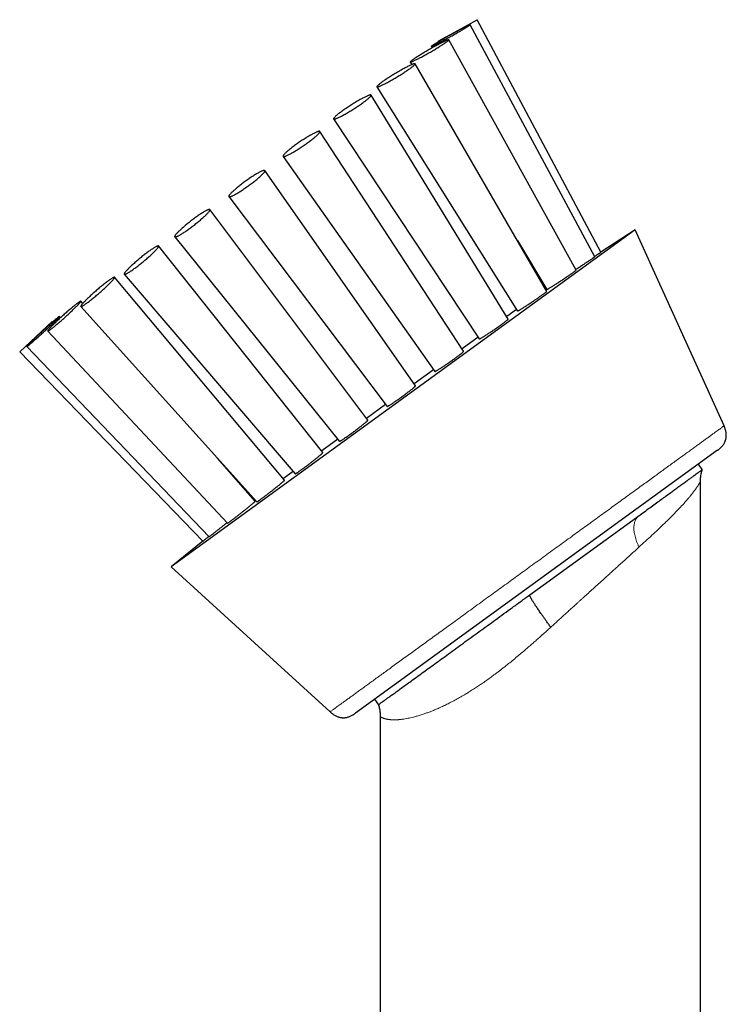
# Model space of a CAD drawing. Header units: millimetres. Extents: x 8 to 961, y 12 to 886.
# Tile 11 of 56: x 271 to 324, y 812 to 886. Entities that reach past the tile are written whole.
import ezdxf

# ---------------------------------------------------------------- set-up
doc = ezdxf.new("R2010")
doc.units = ezdxf.units.MM

msp = doc.modelspace()

# ---------------------------------------------------------------- linework, layer by layer
at = {"color": 7, "linetype": 'Continuous', "lineweight": 30}
for p, q in [((304.022, 885.052), (305.48, 885.86)), ((314.754, 868.416), (305.48, 885.86)), ((302.564, 884.244), (304.022, 885.052)), ((314.281, 868.075), (304.938, 885.475)), ((302.564, 884.244), (302.586, 884.206)), ((312.894, 867.074), (303.349, 884.345)), ((302.029, 883.847), (302.093, 883.737)), ((300.46, 882.682), (300.576, 882.487)), ((310.686, 865.483), (300.82, 882.547)), ((297.964, 880.829), (308.493, 864.007)), ((307.809, 863.409), (297.524, 880.205)), ((294.713, 878.414), (305.633, 861.911)), ((304.459, 860.994), (293.685, 877.476)), ((290.928, 875.603), (302.302, 859.471)), ((300.864, 858.404), (289.564, 874.547)), ((286.867, 872.588), (298.728, 856.852)), ((297.269, 855.814), (285.441, 871.617)), ((317.319, 870.088), (282.531, 844.813)), ((317.319, 870.088), (314.753, 868.416)), ((323.975, 855.391), (317.319, 870.088)), ((282.808, 869.573), (295.153, 854.233)), ((308.485, 869.29), (310.687, 865.615)), ((293.919, 853.4), (281.598, 868.886)), ((291.042, 851.328), (278.297, 866.539)), ((279.026, 866.765), (291.822, 851.793)), ((310.608, 865.713), (310.569, 865.685)), ((310.623, 865.723), (310.608, 865.713)), ((275.912, 864.568), (275.763, 864.738)), ((275.78, 864.354), (288.96, 849.698)), ((308.42, 864.123), (307.694, 863.596)), ((274.255, 863.512), (274.17, 863.606)), ((271.189, 860.947), (273.627, 863.22)), ((273.656, 863.188), (273.627, 863.22)), ((273.289, 862.505), (286.764, 848.091)), ((305.549, 862.038), (304.348, 861.165)), ((271.723, 861.343), (285.384, 847.08)), ((271.189, 860.947), (284.913, 846.735)), ((302.205, 859.608), (300.757, 858.556)), ((298.616, 857.001), (297.168, 855.948)), ((295.026, 854.392), (293.824, 853.519)), ((323.49, 853.559), (296.344, 833.836)), ((288.834, 849.738), (286.02, 852.968)), ((322.346, 852.11), (322.052, 852.514)), ((291.679, 851.96), (290.953, 851.433)), ((322.211, 743.511), (322.211, 851.219)), ((288.765, 849.843), (288.752, 849.833)), ((288.804, 849.872), (288.765, 849.843)), ((309.42, 842.718), (317.685, 848.723)), ((284.913, 846.736), (282.531, 844.813)), ((282.531, 844.813), (294.451, 833.941)), ((297.782, 834.881), (298.076, 834.476)), ((298.211, 833.585), (298.211, 656.445))]:
    msp.add_line(p, q, dxfattribs=at)
at = {"color": 7, "linetype": 'Continuous', "lineweight": 30, "flags": 128}
for points in [[(303.134, 884.407), (303.209, 884.448), (303.285, 884.49), (303.361, 884.533), (303.438, 884.575), (303.515, 884.618), (303.592, 884.661), (303.668, 884.704), (303.744, 884.747), (303.819, 884.79), (303.893, 884.832), (303.966, 884.874), (304.038, 884.915), (304.108, 884.956), (304.177, 884.995), (304.243, 885.034), (304.308, 885.072), (304.37, 885.108), (304.429, 885.144), (304.486, 885.178), (304.54, 885.21), (304.592, 885.241), (304.64, 885.271), (304.685, 885.298), (304.726, 885.324), (304.765, 885.348), (304.799, 885.37), (304.83, 885.391), (304.857, 885.409), (304.88, 885.425), (304.9, 885.439), (304.915, 885.451), (304.927, 885.46), (304.934, 885.467), (304.938, 885.472), (304.937, 885.475), (304.932, 885.476), (304.923, 885.474), (304.911, 885.47), (304.894, 885.464), (304.873, 885.455), (304.849, 885.445), (304.82, 885.432), (304.788, 885.417), (304.753, 885.4), (304.713, 885.38), (304.671, 885.359), (304.625, 885.336), (304.576, 885.311), (304.523, 885.284), (304.468, 885.256), (304.41, 885.225), (304.35, 885.193), (304.287, 885.16), (304.222, 885.125), (304.155, 885.089), (304.086, 885.052), (304.015, 885.014), (303.943, 884.975), (303.869, 884.935), (303.795, 884.894), (303.719, 884.852), (303.643, 884.81), (303.567, 884.767), (303.49, 884.725), (303.413, 884.682), (303.337, 884.639), (303.261, 884.596), (303.185, 884.553), (303.11, 884.51), (303.037, 884.468), (302.964, 884.427), (302.893, 884.386), (302.824, 884.346), (302.756, 884.307), (302.691, 884.268), (302.628, 884.231), (302.567, 884.195), (302.508, 884.16), (302.453, 884.127), (302.4, 884.095), (302.35, 884.065), (302.304, 884.037), (302.261, 884.01), (302.221, 883.985), (302.184, 883.962), (302.152, 883.94), (302.123, 883.921), (302.097, 883.904), (302.076, 883.889), (302.059, 883.876), (302.045, 883.866), (302.036, 883.857), (302.03, 883.851), (302.029, 883.847), (302.032, 883.845), (302.038, 883.846), (302.049, 883.849), (302.064, 883.854), (302.082, 883.861), (302.105, 883.871), (302.132, 883.883), (302.162, 883.897), (302.196, 883.913), (302.233, 883.931), (302.274, 883.951), (302.318, 883.973), (302.366, 883.998), (302.417, 884.024), (302.47, 884.051), (302.527, 884.081), (302.586, 884.112), (302.648, 884.144), (302.712, 884.178), (302.778, 884.214), (302.846, 884.25), (302.916, 884.288), (302.987, 884.327), (303.06, 884.367), (303.134, 884.407)], [(301.23, 883.024), (301.298, 883.06), (301.369, 883.098), (301.44, 883.137), (301.513, 883.177), (301.587, 883.217), (301.662, 883.259), (301.737, 883.301), (301.813, 883.344), (301.89, 883.388), (301.966, 883.432), (302.042, 883.476), (302.118, 883.52), (302.193, 883.564), (302.267, 883.608), (302.341, 883.652), (302.413, 883.695), (302.483, 883.738), (302.552, 883.78), (302.62, 883.821), (302.685, 883.862), (302.748, 883.902), (302.809, 883.94), (302.867, 883.978), (302.923, 884.014), (302.975, 884.048), (303.025, 884.081), (303.072, 884.113), (303.115, 884.143), (303.155, 884.171), (303.191, 884.197), (303.224, 884.222), (303.253, 884.244), (303.279, 884.265), (303.3, 884.283), (303.318, 884.299), (303.332, 884.313), (303.342, 884.325), (303.348, 884.334), (303.349, 884.342), (303.347, 884.347), (303.341, 884.349), (303.331, 884.349), (303.316, 884.347), (303.298, 884.343), (303.276, 884.336), (303.25, 884.327), (303.221, 884.316), (303.187, 884.302), (303.15, 884.287), (303.11, 884.269), (303.066, 884.249), (303.019, 884.227), (302.969, 884.203), (302.916, 884.177), (302.86, 884.149), (302.802, 884.119), (302.741, 884.088), (302.677, 884.055), (302.612, 884.021), (302.544, 883.985), (302.475, 883.948), (302.404, 883.91), (302.332, 883.87), (302.259, 883.83), (302.184, 883.789), (302.109, 883.747), (302.033, 883.704), (301.957, 883.661), (301.881, 883.617), (301.804, 883.573), (301.728, 883.529), (301.653, 883.485), (301.578, 883.441), (301.504, 883.397), (301.432, 883.353), (301.36, 883.31), (301.29, 883.268), (301.222, 883.226), (301.156, 883.185), (301.092, 883.145), (301.03, 883.106), (300.97, 883.068), (300.913, 883.031), (300.859, 882.996), (300.808, 882.962), (300.76, 882.929), (300.715, 882.898), (300.673, 882.869), (300.635, 882.842), (300.6, 882.817), (300.569, 882.793), (300.542, 882.772), (300.518, 882.753), (300.499, 882.735), (300.483, 882.72), (300.471, 882.707), (300.463, 882.697), (300.459, 882.688), (300.46, 882.682), (300.464, 882.679), (300.472, 882.677), (300.484, 882.678), (300.501, 882.681), (300.521, 882.687), (300.545, 882.695), (300.573, 882.705), (300.604, 882.717), (300.639, 882.732), (300.678, 882.749), (300.72, 882.768), (300.765, 882.789), (300.814, 882.812), (300.865, 882.837), (300.92, 882.864), (300.977, 882.892), (301.037, 882.923), (301.099, 882.955), (301.164, 882.988), (301.23, 883.024)], [(298.439, 880.996), (298.496, 881.024), (298.556, 881.055), (298.619, 881.087), (298.683, 881.121), (298.75, 881.156), (298.818, 881.193), (298.888, 881.231), (298.959, 881.271), (299.032, 881.312), (299.106, 881.354), (299.18, 881.396), (299.255, 881.44), (299.33, 881.484), (299.406, 881.529), (299.481, 881.574), (299.556, 881.62), (299.631, 881.665), (299.705, 881.711), (299.778, 881.757), (299.85, 881.803), (299.921, 881.848), (299.991, 881.893), (300.058, 881.937), (300.124, 881.98), (300.188, 882.023), (300.249, 882.065), (300.309, 882.106), (300.365, 882.145), (300.419, 882.184), (300.47, 882.221), (300.518, 882.256), (300.563, 882.29), (300.605, 882.322), (300.643, 882.352), (300.678, 882.381), (300.709, 882.408), (300.737, 882.432), (300.761, 882.455), (300.781, 882.475), (300.797, 882.494), (300.809, 882.51), (300.817, 882.523), (300.821, 882.535), (300.822, 882.544), (300.818, 882.55), (300.81, 882.554), (300.799, 882.556), (300.783, 882.556), (300.764, 882.553), (300.741, 882.547), (300.714, 882.539), (300.683, 882.529), (300.649, 882.517), (300.611, 882.502), (300.57, 882.485), (300.525, 882.465), (300.478, 882.444), (300.427, 882.42), (300.373, 882.395), (300.317, 882.367), (300.258, 882.337), (300.197, 882.306), (300.134, 882.273), (300.068, 882.238), (300.001, 882.202), (299.931, 882.164), (299.861, 882.126), (299.789, 882.085), (299.716, 882.044), (299.642, 882.002), (299.567, 881.959), (299.492, 881.915), (299.417, 881.87), (299.341, 881.825), (299.266, 881.78), (299.191, 881.734), (299.116, 881.688), (299.043, 881.642), (298.97, 881.597), (298.898, 881.551), (298.828, 881.506), (298.76, 881.462), (298.693, 881.418), (298.628, 881.375), (298.565, 881.332), (298.505, 881.291), (298.447, 881.251), (298.392, 881.212), (298.339, 881.174), (298.29, 881.138), (298.243, 881.103), (298.2, 881.07), (298.16, 881.039), (298.123, 881.01), (298.09, 880.982), (298.061, 880.956), (298.035, 880.933), (298.013, 880.911), (297.995, 880.892), (297.981, 880.875), (297.971, 880.86), (297.965, 880.847), (297.962, 880.837), (297.964, 880.829), (297.97, 880.824), (297.979, 880.821), (297.993, 880.82), (298.01, 880.822), (298.032, 880.826), (298.057, 880.833), (298.086, 880.842), (298.118, 880.853), (298.154, 880.867), (298.194, 880.883), (298.237, 880.901), (298.283, 880.922), (298.332, 880.944), (298.384, 880.969), (298.439, 880.996)], [(294.951, 878.461), (294.994, 878.48), (295.04, 878.5), (295.09, 878.523), (295.142, 878.548), (295.197, 878.575), (295.255, 878.604), (295.315, 878.635), (295.377, 878.668), (295.441, 878.703), (295.507, 878.739), (295.575, 878.777), (295.644, 878.817), (295.715, 878.858), (295.787, 878.9), (295.86, 878.943), (295.933, 878.987), (296.007, 879.032), (296.081, 879.078), (296.156, 879.125), (296.23, 879.172), (296.304, 879.22), (296.377, 879.268), (296.45, 879.315), (296.522, 879.363), (296.593, 879.411), (296.662, 879.458), (296.73, 879.505), (296.796, 879.552), (296.86, 879.598), (296.922, 879.643), (296.982, 879.687), (297.04, 879.73), (297.095, 879.772), (297.147, 879.812), (297.196, 879.851), (297.243, 879.889), (297.286, 879.925), (297.326, 879.96), (297.363, 879.992), (297.396, 880.023), (297.425, 880.051), (297.451, 880.078), (297.474, 880.102), (297.492, 880.124), (297.507, 880.144), (297.517, 880.162), (297.524, 880.177), (297.527, 880.19), (297.526, 880.2), (297.521, 880.208), (297.513, 880.214), (297.5, 880.217), (297.483, 880.217), (297.463, 880.215), (297.439, 880.21), (297.411, 880.203), (297.38, 880.193), (297.345, 880.181), (297.307, 880.166), (297.265, 880.149), (297.22, 880.13), (297.172, 880.108), (297.121, 880.085), (297.068, 880.059), (297.011, 880.03), (296.953, 880), (296.892, 879.968), (296.828, 879.934), (296.763, 879.899), (296.696, 879.862), (296.628, 879.823), (296.557, 879.783), (296.486, 879.741), (296.414, 879.698), (296.341, 879.655), (296.267, 879.61), (296.193, 879.564), (296.119, 879.518), (296.044, 879.471), (295.97, 879.424), (295.896, 879.376), (295.823, 879.328), (295.751, 879.28), (295.68, 879.232), (295.61, 879.185), (295.541, 879.138), (295.474, 879.091), (295.409, 879.045), (295.345, 878.999), (295.284, 878.955), (295.226, 878.911), (295.169, 878.869), (295.116, 878.827), (295.065, 878.788), (295.017, 878.749), (294.972, 878.712), (294.931, 878.677), (294.892, 878.644), (294.857, 878.612), (294.826, 878.582), (294.798, 878.555), (294.774, 878.529), (294.754, 878.506), (294.737, 878.485), (294.724, 878.466), (294.716, 878.45), (294.711, 878.436), (294.71, 878.424), (294.713, 878.415), (294.719, 878.408), (294.73, 878.404), (294.745, 878.402), (294.763, 878.403), (294.786, 878.407), (294.811, 878.413), (294.841, 878.421), (294.874, 878.432), (294.911, 878.446), (294.951, 878.461)], [(291.004, 875.594), (291.03, 875.6), (291.06, 875.608), (291.094, 875.619), (291.13, 875.633), (291.17, 875.649), (291.214, 875.668), (291.26, 875.689), (291.309, 875.713), (291.361, 875.739), (291.416, 875.767), (291.473, 875.797), (291.532, 875.829), (291.594, 875.863), (291.658, 875.9), (291.723, 875.938), (291.79, 875.977), (291.858, 876.018), (291.928, 876.061), (291.999, 876.105), (292.07, 876.15), (292.143, 876.196), (292.215, 876.244), (292.288, 876.292), (292.361, 876.34), (292.434, 876.39), (292.507, 876.439), (292.579, 876.489), (292.65, 876.54), (292.72, 876.59), (292.789, 876.64), (292.857, 876.69), (292.923, 876.739), (292.987, 876.788), (293.05, 876.836), (293.111, 876.883), (293.169, 876.929), (293.225, 876.974), (293.278, 877.018), (293.329, 877.061), (293.376, 877.102), (293.421, 877.142), (293.463, 877.18), (293.501, 877.216), (293.536, 877.25), (293.568, 877.283), (293.596, 877.313), (293.621, 877.341), (293.641, 877.367), (293.659, 877.39), (293.672, 877.412), (293.682, 877.43), (293.687, 877.447), (293.689, 877.46), (293.687, 877.472), (293.682, 877.48), (293.672, 877.486), (293.658, 877.489), (293.641, 877.49), (293.62, 877.488), (293.596, 877.484), (293.568, 877.476), (293.536, 877.466), (293.501, 877.454), (293.462, 877.439), (293.421, 877.422), (293.376, 877.402), (293.328, 877.379), (293.277, 877.355), (293.224, 877.328), (293.168, 877.298), (293.11, 877.267), (293.049, 877.234), (292.987, 877.199), (292.922, 877.162), (292.856, 877.123), (292.788, 877.082), (292.719, 877.041), (292.649, 876.997), (292.578, 876.953), (292.506, 876.907), (292.433, 876.86), (292.361, 876.812), (292.288, 876.764), (292.215, 876.715), (292.142, 876.665), (292.07, 876.616), (291.998, 876.565), (291.927, 876.515), (291.858, 876.465), (291.789, 876.415), (291.722, 876.366), (291.657, 876.317), (291.593, 876.268), (291.532, 876.221), (291.472, 876.174), (291.415, 876.128), (291.361, 876.083), (291.309, 876.04), (291.26, 875.998), (291.213, 875.958), (291.17, 875.919), (291.13, 875.882), (291.093, 875.847), (291.06, 875.813), (291.03, 875.782), (291.004, 875.753), (290.981, 875.726), (290.962, 875.701), (290.947, 875.679), (290.935, 875.659), (290.927, 875.641), (290.924, 875.626), (290.924, 875.614), (290.927, 875.604), (290.935, 875.597), (290.947, 875.592), (290.962, 875.59), (290.981, 875.591), (291.004, 875.594)], [(286.867, 872.588), (286.875, 872.581), (286.887, 872.576), (286.903, 872.574), (286.922, 872.575), (286.945, 872.579), (286.971, 872.586), (287.001, 872.595), (287.034, 872.607), (287.071, 872.621), (287.111, 872.639), (287.153, 872.659), (287.199, 872.681), (287.248, 872.706), (287.299, 872.733), (287.353, 872.763), (287.409, 872.794), (287.468, 872.828), (287.528, 872.864), (287.591, 872.902), (287.655, 872.942), (287.721, 872.984), (287.788, 873.027), (287.857, 873.072), (287.926, 873.118), (287.996, 873.165), (288.067, 873.214), (288.138, 873.263), (288.21, 873.314), (288.281, 873.365), (288.352, 873.416), (288.423, 873.468), (288.493, 873.521), (288.563, 873.573), (288.631, 873.625), (288.699, 873.678), (288.765, 873.73), (288.829, 873.781), (288.892, 873.832), (288.953, 873.882), (289.012, 873.931), (289.069, 873.98), (289.123, 874.027), (289.175, 874.073), (289.224, 874.117), (289.27, 874.16), (289.313, 874.201), (289.353, 874.241), (289.39, 874.278), (289.424, 874.314), (289.455, 874.348), (289.482, 874.379), (289.505, 874.408), (289.525, 874.435), (289.541, 874.459), (289.554, 874.481), (289.562, 874.5), (289.567, 874.517), (289.569, 874.531), (289.566, 874.543), (289.56, 874.551), (289.55, 874.557), (289.536, 874.56), (289.518, 874.561), (289.497, 874.558), (289.473, 874.553), (289.445, 874.545), (289.413, 874.535), (289.378, 874.521), (289.34, 874.506), (289.299, 874.487), (289.254, 874.466), (289.207, 874.442), (289.157, 874.416), (289.104, 874.388), (289.049, 874.357), (288.992, 874.324), (288.932, 874.289), (288.871, 874.252), (288.807, 874.213), (288.742, 874.172), (288.676, 874.13), (288.608, 874.086), (288.539, 874.041), (288.469, 873.994), (288.399, 873.946), (288.328, 873.897), (288.256, 873.847), (288.185, 873.796), (288.113, 873.745), (288.042, 873.693), (287.972, 873.641), (287.902, 873.588), (287.833, 873.536), (287.765, 873.484), (287.698, 873.432), (287.633, 873.38), (287.569, 873.329), (287.507, 873.278), (287.447, 873.228), (287.39, 873.18), (287.334, 873.132), (287.281, 873.085), (287.231, 873.04), (287.183, 872.997), (287.138, 872.954), (287.096, 872.914), (287.058, 872.875), (287.022, 872.839), (286.99, 872.804), (286.962, 872.772), (286.936, 872.742), (286.915, 872.714), (286.897, 872.688), (286.882, 872.665), (286.872, 872.644), (286.865, 872.626), (286.862, 872.611), (286.862, 872.598), (286.867, 872.588)], [(282.822, 869.649), (282.811, 869.628), (282.805, 869.61), (282.802, 869.595), (282.803, 869.583), (282.808, 869.573), (282.816, 869.567), (282.828, 869.563), (282.843, 869.562), (282.862, 869.564), (282.885, 869.568), (282.911, 869.576), (282.94, 869.586), (282.973, 869.6), (283.009, 869.616), (283.048, 869.635), (283.09, 869.656), (283.135, 869.68), (283.182, 869.707), (283.232, 869.736), (283.285, 869.767), (283.34, 869.801), (283.398, 869.837), (283.457, 869.875), (283.518, 869.915), (283.581, 869.957), (283.645, 870.001), (283.711, 870.047), (283.778, 870.094), (283.846, 870.142), (283.914, 870.192), (283.983, 870.243), (284.053, 870.294), (284.123, 870.347), (284.192, 870.4), (284.262, 870.454), (284.331, 870.508), (284.4, 870.563), (284.468, 870.617), (284.535, 870.672), (284.6, 870.726), (284.665, 870.78), (284.728, 870.834), (284.789, 870.886), (284.848, 870.938), (284.906, 870.989), (284.961, 871.039), (285.014, 871.088), (285.064, 871.135), (285.112, 871.181), (285.157, 871.225), (285.199, 871.267), (285.238, 871.308), (285.274, 871.346), (285.307, 871.383), (285.336, 871.417), (285.362, 871.449), (285.385, 871.478), (285.404, 871.506), (285.42, 871.53), (285.432, 871.552), (285.44, 871.571), (285.445, 871.588), (285.446, 871.602), (285.443, 871.613), (285.437, 871.621), (285.427, 871.626), (285.413, 871.629), (285.396, 871.628), (285.375, 871.625), (285.351, 871.619), (285.323, 871.61), (285.292, 871.598), (285.258, 871.583), (285.22, 871.566), (285.18, 871.546), (285.136, 871.523), (285.09, 871.497), (285.041, 871.47), (284.989, 871.439), (284.935, 871.407), (284.879, 871.372), (284.821, 871.335), (284.761, 871.295), (284.699, 871.254), (284.635, 871.211), (284.57, 871.167), (284.504, 871.12), (284.436, 871.073), (284.368, 871.024), (284.299, 870.973), (284.23, 870.922), (284.16, 870.87), (284.09, 870.817), (284.021, 870.763), (283.951, 870.709), (283.882, 870.655), (283.814, 870.6), (283.747, 870.546), (283.68, 870.491), (283.615, 870.437), (283.552, 870.384), (283.489, 870.331), (283.429, 870.278), (283.371, 870.227), (283.314, 870.176), (283.26, 870.127), (283.209, 870.079), (283.16, 870.032), (283.113, 869.987), (283.07, 869.944), (283.029, 869.903), (282.992, 869.863), (282.957, 869.826), (282.926, 869.79), (282.898, 869.757), (282.874, 869.727), (282.853, 869.698), (282.835, 869.672), (282.822, 869.649)], [(279.144, 866.977), (279.117, 866.944), (279.093, 866.913), (279.072, 866.885), (279.055, 866.86), (279.041, 866.837), (279.031, 866.817), (279.024, 866.799), (279.021, 866.785), (279.022, 866.774), (279.026, 866.765), (279.034, 866.759), (279.045, 866.757), (279.06, 866.757), (279.078, 866.76), (279.1, 866.767), (279.125, 866.776), (279.154, 866.788), (279.186, 866.803), (279.22, 866.821), (279.258, 866.842), (279.299, 866.865), (279.343, 866.891), (279.389, 866.92), (279.438, 866.951), (279.489, 866.985), (279.543, 867.021), (279.599, 867.059), (279.657, 867.1), (279.716, 867.142), (279.777, 867.186), (279.84, 867.232), (279.904, 867.28), (279.969, 867.329), (280.036, 867.38), (280.102, 867.432), (280.17, 867.485), (280.238, 867.539), (280.306, 867.594), (280.374, 867.649), (280.442, 867.705), (280.51, 867.761), (280.577, 867.818), (280.643, 867.874), (280.708, 867.93), (280.773, 867.986), (280.836, 868.042), (280.897, 868.097), (280.957, 868.151), (281.015, 868.204), (281.071, 868.257), (281.125, 868.308), (281.177, 868.357), (281.226, 868.405), (281.273, 868.452), (281.317, 868.497), (281.358, 868.54), (281.397, 868.581), (281.432, 868.62), (281.464, 868.656), (281.493, 868.691), (281.519, 868.723), (281.541, 868.752), (281.56, 868.779), (281.576, 868.803), (281.588, 868.825), (281.596, 868.843), (281.601, 868.859), (281.602, 868.872), (281.6, 868.882), (281.594, 868.889), (281.584, 868.893), (281.571, 868.894), (281.555, 868.893), (281.534, 868.888), (281.511, 868.88), (281.484, 868.869), (281.454, 868.856), (281.421, 868.839), (281.384, 868.82), (281.345, 868.798), (281.303, 868.773), (281.258, 868.746), (281.21, 868.716), (281.16, 868.683), (281.107, 868.648), (281.053, 868.611), (280.996, 868.572), (280.937, 868.53), (280.877, 868.487), (280.815, 868.442), (280.751, 868.395), (280.687, 868.346), (280.621, 868.296), (280.554, 868.245), (280.487, 868.193), (280.419, 868.139), (280.351, 868.085), (280.283, 868.03), (280.215, 867.974), (280.147, 867.918), (280.08, 867.862), (280.013, 867.805), (279.948, 867.749), (279.883, 867.693), (279.819, 867.637), (279.757, 867.581), (279.696, 867.527), (279.637, 867.473), (279.58, 867.42), (279.525, 867.369), (279.472, 867.318), (279.421, 867.269), (279.373, 867.222), (279.328, 867.176), (279.285, 867.132), (279.245, 867.09), (279.208, 867.05), (279.175, 867.013), (279.144, 866.977)], [(276.085, 864.754), (276.042, 864.71), (276.003, 864.668), (275.966, 864.629), (275.932, 864.591), (275.902, 864.556), (275.874, 864.523), (275.85, 864.493), (275.829, 864.466), (275.812, 864.441), (275.798, 864.419), (275.787, 864.401), (275.78, 864.384), (275.776, 864.371), (275.776, 864.361), (275.78, 864.354), (275.787, 864.35), (275.797, 864.349), (275.811, 864.351), (275.828, 864.356), (275.849, 864.365), (275.873, 864.376), (275.9, 864.39), (275.93, 864.407), (275.964, 864.427), (276, 864.45), (276.04, 864.476), (276.082, 864.504), (276.127, 864.535), (276.174, 864.568), (276.224, 864.604), (276.276, 864.643), (276.33, 864.683), (276.386, 864.726), (276.444, 864.771), (276.504, 864.817), (276.565, 864.866), (276.627, 864.916), (276.691, 864.967), (276.755, 865.02), (276.82, 865.074), (276.886, 865.129), (276.953, 865.185), (277.019, 865.241), (277.086, 865.298), (277.152, 865.356), (277.218, 865.414), (277.284, 865.472), (277.349, 865.53), (277.413, 865.587), (277.476, 865.645), (277.538, 865.701), (277.599, 865.757), (277.657, 865.813), (277.715, 865.867), (277.77, 865.92), (277.823, 865.971), (277.874, 866.022), (277.923, 866.07), (277.969, 866.117), (278.013, 866.162), (278.054, 866.205), (278.092, 866.246), (278.127, 866.284), (278.159, 866.321), (278.188, 866.355), (278.214, 866.386), (278.236, 866.415), (278.256, 866.441), (278.271, 866.464), (278.284, 866.484), (278.293, 866.502), (278.298, 866.516), (278.3, 866.528), (278.298, 866.537), (278.293, 866.542), (278.284, 866.545), (278.272, 866.544), (278.257, 866.541), (278.238, 866.534), (278.215, 866.524), (278.19, 866.512), (278.161, 866.496), (278.129, 866.477), (278.094, 866.456), (278.056, 866.432), (278.015, 866.405), (277.972, 866.375), (277.926, 866.343), (277.877, 866.308), (277.826, 866.271), (277.773, 866.231), (277.718, 866.19), (277.661, 866.146), (277.602, 866.1), (277.542, 866.053), (277.48, 866.004), (277.417, 865.953), (277.353, 865.901), (277.288, 865.847), (277.223, 865.793), (277.156, 865.737), (277.09, 865.681), (277.023, 865.624), (276.957, 865.567), (276.89, 865.509), (276.825, 865.451), (276.759, 865.393), (276.695, 865.335), (276.631, 865.278), (276.569, 865.221), (276.507, 865.164), (276.448, 865.109), (276.39, 865.054), (276.333, 865.001), (276.279, 864.948), (276.227, 864.897), (276.177, 864.848), (276.13, 864.8), (276.085, 864.754)], [(273.852, 863.132), (273.798, 863.08), (273.746, 863.029), (273.696, 862.98), (273.649, 862.932), (273.604, 862.886), (273.562, 862.843), (273.522, 862.802), (273.485, 862.763), (273.451, 862.726), (273.42, 862.692), (273.392, 862.66), (273.367, 862.631), (273.346, 862.605), (273.327, 862.582), (273.313, 862.562), (273.301, 862.544), (273.293, 862.53), (273.288, 862.518), (273.287, 862.51), (273.289, 862.505), (273.295, 862.503), (273.304, 862.504), (273.317, 862.508), (273.332, 862.515), (273.352, 862.526), (273.374, 862.539), (273.4, 862.555), (273.429, 862.575), (273.461, 862.597), (273.495, 862.622), (273.533, 862.65), (273.574, 862.681), (273.617, 862.714), (273.662, 862.75), (273.711, 862.788), (273.761, 862.829), (273.813, 862.871), (273.868, 862.916), (273.924, 862.963), (273.982, 863.012), (274.042, 863.062), (274.103, 863.114), (274.165, 863.167), (274.228, 863.222), (274.292, 863.278), (274.356, 863.334), (274.421, 863.392), (274.486, 863.45), (274.552, 863.509), (274.617, 863.567), (274.682, 863.627), (274.747, 863.686), (274.811, 863.744), (274.874, 863.803), (274.936, 863.861), (274.998, 863.918), (275.057, 863.975), (275.116, 864.031), (275.172, 864.085), (275.227, 864.138), (275.28, 864.19), (275.331, 864.24), (275.38, 864.288), (275.426, 864.335), (275.47, 864.379), (275.511, 864.422), (275.549, 864.462), (275.584, 864.5), (275.617, 864.535), (275.646, 864.568), (275.673, 864.598), (275.696, 864.626), (275.716, 864.651), (275.732, 864.672), (275.746, 864.691), (275.755, 864.707), (275.762, 864.72), (275.765, 864.73), (275.764, 864.737), (275.76, 864.74), (275.753, 864.741), (275.742, 864.738), (275.728, 864.733), (275.71, 864.724), (275.689, 864.712), (275.665, 864.697), (275.638, 864.679), (275.608, 864.658), (275.574, 864.635), (275.538, 864.608), (275.499, 864.579), (275.457, 864.547), (275.413, 864.512), (275.366, 864.475), (275.316, 864.436), (275.265, 864.394), (275.211, 864.35), (275.156, 864.304), (275.099, 864.257), (275.04, 864.207), (274.98, 864.156), (274.918, 864.103), (274.856, 864.049), (274.792, 863.994), (274.728, 863.938), (274.663, 863.881), (274.598, 863.823), (274.533, 863.765), (274.467, 863.706), (274.402, 863.647), (274.337, 863.588), (274.273, 863.529), (274.209, 863.47), (274.146, 863.412), (274.085, 863.354), (274.024, 863.297), (273.965, 863.241), (273.908, 863.186), (273.852, 863.132)], [(272.598, 862.221), (272.536, 862.163), (272.476, 862.106), (272.417, 862.05), (272.36, 861.995), (272.304, 861.942), (272.25, 861.89), (272.198, 861.84), (272.148, 861.791), (272.1, 861.744), (272.054, 861.7), (272.011, 861.657), (271.971, 861.617), (271.933, 861.579), (271.899, 861.544), (271.867, 861.511), (271.838, 861.481), (271.812, 861.454), (271.789, 861.429), (271.77, 861.408), (271.754, 861.389), (271.741, 861.374), (271.732, 861.361), (271.726, 861.352), (271.723, 861.346), (271.724, 861.343), (271.728, 861.343), (271.735, 861.346), (271.746, 861.352), (271.761, 861.362), (271.778, 861.375), (271.799, 861.39), (271.823, 861.409), (271.85, 861.431), (271.881, 861.455), (271.914, 861.483), (271.95, 861.513), (271.989, 861.546), (272.03, 861.581), (272.075, 861.619), (272.121, 861.659), (272.17, 861.702), (272.221, 861.747), (272.274, 861.794), (272.329, 861.842), (272.385, 861.893), (272.444, 861.945), (272.503, 861.998), (272.564, 862.053), (272.626, 862.109), (272.689, 862.166), (272.752, 862.224), (272.816, 862.283), (272.881, 862.342), (272.945, 862.402), (273.01, 862.461), (273.074, 862.521), (273.138, 862.581), (273.202, 862.64), (273.265, 862.699), (273.327, 862.757), (273.388, 862.815), (273.447, 862.871), (273.505, 862.927), (273.562, 862.981), (273.617, 863.033), (273.67, 863.085), (273.721, 863.134), (273.77, 863.182), (273.817, 863.227), (273.861, 863.271), (273.903, 863.312), (273.942, 863.351), (273.978, 863.388), (274.011, 863.422), (274.042, 863.453), (274.069, 863.482), (274.093, 863.508), (274.114, 863.531), (274.132, 863.551), (274.147, 863.568), (274.158, 863.582), (274.166, 863.593), (274.17, 863.601), (274.171, 863.605), (274.168, 863.607), (274.162, 863.605), (274.153, 863.6), (274.141, 863.592), (274.125, 863.581), (274.105, 863.567), (274.083, 863.55), (274.057, 863.53), (274.029, 863.507), (273.997, 863.481), (273.962, 863.452), (273.925, 863.42), (273.884, 863.386), (273.842, 863.349), (273.796, 863.31), (273.749, 863.269), (273.699, 863.225), (273.647, 863.179), (273.593, 863.132), (273.537, 863.082), (273.479, 863.031), (273.42, 862.978), (273.36, 862.924), (273.299, 862.868), (273.236, 862.812), (273.173, 862.754), (273.11, 862.696), (273.045, 862.637), (272.981, 862.577), (272.916, 862.518), (272.852, 862.458), (272.787, 862.398), (272.723, 862.339), (272.66, 862.28), (272.598, 862.221)]]:
    msp.add_lwpolyline(points, dxfattribs=at)
at = {"color": 7, "linetype": 'Continuous', "lineweight": 30}
for points, knots in [([(312.865, 867.126), (312.887, 867.14), (312.948, 867.18), (313.053, 867.248), (313.178, 867.33), (313.303, 867.412), (313.426, 867.493), (313.546, 867.572), (313.661, 867.649), (313.77, 867.722), (313.871, 867.79), (313.964, 867.852), (314.046, 867.908), (314.117, 867.957), (314.177, 867.998), (314.224, 868.031), (314.258, 868.055), (314.276, 868.07), (314.284, 868.076), (314.281, 868.075), (314.281, 868.075)], [0, 0, 0, 0, 0.032973, 0.093514, 0.154247, 0.214787, 0.275338, 0.336082, 0.396632, 0.457088, 0.517738, 0.578194, 0.63849, 0.69898, 0.759276, 0.819423, 0.879762, 0.939908, 0.999986, 1, 1, 1, 1]), ([(314.269, 868.098), (314.273, 868.1), (314.302, 868.12), (314.354, 868.154), (314.424, 868.199), (314.488, 868.241), (314.546, 868.28), (314.597, 868.313), (314.642, 868.342), (314.68, 868.367), (314.71, 868.387), (314.733, 868.402), (314.747, 868.412), (314.754, 868.416), (314.754, 868.416), (314.753, 868.416)], [0, 0, 0, 0, 0.012304, 0.097597, 0.183483, 0.271247, 0.35966, 0.444744, 0.530421, 0.617972, 0.70617, 0.79103, 0.87648, 0.963795, 1, 1, 1, 1]), ([(310.688, 865.616), (310.688, 865.615), (310.687, 865.612), (310.698, 865.616), (310.722, 865.628), (310.761, 865.649), (310.813, 865.679), (310.877, 865.717), (310.953, 865.763), (311.039, 865.817), (311.135, 865.877), (311.239, 865.943), (311.35, 866.015), (311.467, 866.09), (311.588, 866.169), (311.711, 866.251), (311.835, 866.333), (311.959, 866.416), (312.081, 866.497), (312.199, 866.577), (312.312, 866.654), (312.418, 866.727), (312.516, 866.795), (312.605, 866.857), (312.684, 866.912), (312.751, 866.961), (312.806, 867.001), (312.849, 867.033), (312.877, 867.056), (312.893, 867.071), (312.892, 867.073), (312.892, 867.074)], [0, 0, 0, 0, 0.006658, 0.042327, 0.078109, 0.113778, 0.149517, 0.185369, 0.221108, 0.256932, 0.292869, 0.328693, 0.364583, 0.400587, 0.436477, 0.472382, 0.508401, 0.544305, 0.580162, 0.616133, 0.65199, 0.687755, 0.723635, 0.759399, 0.795072, 0.830858, 0.86653, 0.902153, 0.93789, 0.973513, 1, 1, 1, 1]), ([(308.493, 864.007), (308.493, 864.007), (308.492, 864.004), (308.502, 864.006), (308.525, 864.015), (308.563, 864.034), (308.613, 864.061), (308.675, 864.098), (308.75, 864.142), (308.835, 864.195), (308.929, 864.254), (309.032, 864.32), (309.142, 864.391), (309.258, 864.467), (309.377, 864.546), (309.5, 864.628), (309.624, 864.711), (309.747, 864.795), (309.868, 864.878), (309.986, 864.959), (310.098, 865.037), (310.204, 865.112), (310.302, 865.182), (310.391, 865.246), (310.471, 865.304), (310.539, 865.355), (310.594, 865.398), (310.638, 865.433), (310.668, 865.459), (310.685, 865.477), (310.685, 865.481), (310.685, 865.482)], [0, 0, 0, 0, 0.000996, 0.036805, 0.072502, 0.108277, 0.144166, 0.179942, 0.2158, 0.251772, 0.287629, 0.323536, 0.359557, 0.395464, 0.431361, 0.467372, 0.503268, 0.539096, 0.575039, 0.610867, 0.646597, 0.682441, 0.718171, 0.753821, 0.789584, 0.825234, 0.860859, 0.896598, 0.932224, 0.967894, 1, 1, 1, 1]), ([(305.634, 861.912), (305.636, 861.911), (305.639, 861.908), (305.662, 861.916), (305.697, 861.932), (305.746, 861.958), (305.807, 861.993), (305.88, 862.037), (305.963, 862.088), (306.056, 862.147), (306.157, 862.213), (306.266, 862.284), (306.38, 862.36), (306.498, 862.439), (306.62, 862.522), (306.742, 862.606), (306.865, 862.691), (306.985, 862.775), (307.102, 862.858), (307.214, 862.938), (307.32, 863.015), (307.418, 863.087), (307.508, 863.154), (307.587, 863.214), (307.656, 863.267), (307.713, 863.313), (307.758, 863.351), (307.789, 863.38), (307.806, 863.399), (307.812, 863.409), (307.809, 863.409), (307.809, 863.409)], [0, 0, 0, 0, 0.030921, 0.066733, 0.102658, 0.138471, 0.174356, 0.210355, 0.246241, 0.282154, 0.318181, 0.354094, 0.389973, 0.425966, 0.461844, 0.497637, 0.533545, 0.569338, 0.605034, 0.640845, 0.676541, 0.712176, 0.747924, 0.783559, 0.819197, 0.854948, 0.890586, 0.92629, 0.962108, 0.997812, 1, 1, 1, 1]), ([(302.303, 859.471), (302.303, 859.471), (302.303, 859.467), (302.314, 859.469), (302.339, 859.478), (302.379, 859.497), (302.43, 859.526), (302.494, 859.563), (302.569, 859.609), (302.655, 859.663), (302.749, 859.725), (302.852, 859.793), (302.961, 859.866), (303.076, 859.944), (303.194, 860.026), (303.315, 860.11), (303.436, 860.196), (303.557, 860.282), (303.676, 860.367), (303.79, 860.451), (303.9, 860.531), (304.003, 860.608), (304.097, 860.68), (304.184, 860.747), (304.26, 860.807), (304.324, 860.86), (304.378, 860.905), (304.418, 860.942), (304.445, 860.969), (304.46, 860.987), (304.459, 860.992), (304.458, 860.994)], [0, 0, 0, 0, 0.003794, 0.039596, 0.075475, 0.111468, 0.147347, 0.183261, 0.21929, 0.255204, 0.291093, 0.327096, 0.362984, 0.398792, 0.434716, 0.470524, 0.506234, 0.542059, 0.577769, 0.613411, 0.649166, 0.684807, 0.720442, 0.75619, 0.791825, 0.827519, 0.863326, 0.89902, 0.934809, 0.970711, 1, 1, 1, 1]), ([(298.73, 856.853), (298.73, 856.852), (298.733, 856.848), (298.752, 856.854), (298.784, 856.869), (298.831, 856.894), (298.889, 856.928), (298.958, 856.971), (299.039, 857.023), (299.129, 857.082), (299.227, 857.148), (299.333, 857.22), (299.444, 857.298), (299.559, 857.379), (299.678, 857.463), (299.798, 857.55), (299.918, 857.637), (300.036, 857.724), (300.152, 857.81), (300.263, 857.894), (300.367, 857.974), (300.465, 858.05), (300.555, 858.12), (300.635, 858.185), (300.704, 858.242), (300.762, 858.292), (300.808, 858.333), (300.841, 858.366), (300.86, 858.389), (300.867, 858.401), (300.863, 858.402), (300.862, 858.403)], [0, 0, 0, 0, 0.023008, 0.059017, 0.094913, 0.130827, 0.166856, 0.202769, 0.238639, 0.274624, 0.310493, 0.346274, 0.382168, 0.417948, 0.453634, 0.489433, 0.525119, 0.560752, 0.596498, 0.632131, 0.667778, 0.703538, 0.739185, 0.774905, 0.810738, 0.846459, 0.882277, 0.918209, 0.954027, 0.989921, 1, 1, 1, 1]), ([(295.155, 854.235), (295.155, 854.234), (295.155, 854.23), (295.169, 854.234), (295.197, 854.246), (295.239, 854.269), (295.293, 854.301), (295.359, 854.343), (295.435, 854.393), (295.521, 854.451), (295.616, 854.517), (295.719, 854.588), (295.827, 854.665), (295.94, 854.747), (296.057, 854.832), (296.175, 854.919), (296.294, 855.008), (296.412, 855.096), (296.528, 855.184), (296.639, 855.27), (296.745, 855.353), (296.844, 855.431), (296.936, 855.505), (297.018, 855.572), (297.09, 855.633), (297.151, 855.686), (297.201, 855.731), (297.237, 855.767), (297.26, 855.793), (297.271, 855.808), (297.268, 855.811), (297.267, 855.812)], [0, 0, 0, 0, 0.011843, 0.047751, 0.083656, 0.119676, 0.155581, 0.191423, 0.22738, 0.263222, 0.298967, 0.334827, 0.370572, 0.406233, 0.442007, 0.477668, 0.513297, 0.549039, 0.584669, 0.620335, 0.656114, 0.69178, 0.727533, 0.763399, 0.799152, 0.835, 0.870962, 0.906811, 0.942718, 0.97874, 1, 1, 1, 1]), ([(323.49, 853.559), (323.506, 853.57), (323.533, 853.59), (323.568, 853.618), (323.594, 853.639), (323.616, 853.657), (323.636, 853.674), (323.657, 853.692), (323.691, 853.722), (323.738, 853.767), (323.806, 853.837), (323.879, 853.924), (323.952, 854.026), (324.003, 854.113), (324.038, 854.185), (324.062, 854.241), (324.085, 854.305), (324.108, 854.378), (324.127, 854.462), (324.139, 854.548), (324.145, 854.635), (324.146, 854.721), (324.14, 854.814), (324.127, 854.914), (324.105, 855.022), (324.073, 855.138), (324.031, 855.263), (323.994, 855.347), (323.975, 855.391)], [0, 0, 0, 0, 0.027596, 0.048734, 0.063691, 0.076101, 0.088927, 0.102156, 0.115778, 0.15452, 0.194499, 0.256809, 0.316984, 0.374391, 0.402243, 0.430569, 0.462891, 0.499563, 0.540718, 0.586619, 0.624413, 0.665364, 0.709788, 0.758073, 0.810676, 0.868124, 0.931013, 1, 1, 1, 1]), ([(291.822, 851.794), (291.823, 851.793), (291.824, 851.791), (291.834, 851.794), (291.852, 851.802), (291.878, 851.816), (291.91, 851.835), (291.95, 851.86), (291.996, 851.89), (292.048, 851.925), (292.106, 851.965), (292.17, 852.01), (292.238, 852.058), (292.311, 852.11), (292.388, 852.166), (292.469, 852.225), (292.551, 852.286), (292.636, 852.349), (292.724, 852.415), (292.812, 852.481), (292.9, 852.548), (292.988, 852.616), (293.075, 852.683), (293.162, 852.75), (293.245, 852.816), (293.326, 852.88), (293.405, 852.942), (293.479, 853.003), (293.549, 853.059), (293.614, 853.113), (293.674, 853.163), (293.729, 853.21), (293.776, 853.251), (293.818, 853.288), (293.853, 853.321), (293.881, 853.348), (293.901, 853.37), (293.914, 853.386), (293.92, 853.396), (293.918, 853.399), (293.918, 853.399)], [0, 0, 0, 0, 0.014785, 0.042126, 0.068664, 0.095202, 0.122516, 0.149829, 0.176299, 0.20277, 0.230013, 0.257256, 0.283659, 0.310062, 0.337234, 0.364406, 0.390773, 0.417141, 0.444274, 0.471407, 0.49779, 0.524173, 0.551319, 0.578464, 0.604904, 0.631344, 0.658548, 0.685751, 0.712263, 0.738774, 0.766053, 0.793332, 0.819896, 0.84646, 0.873796, 0.901131, 0.927706, 0.954281, 0.98163, 1, 1, 1, 1]), ([(322.211, 851.219), (322.211, 851.236), (322.211, 851.265), (322.212, 851.303), (322.213, 851.332), (322.214, 851.358), (322.217, 851.408), (322.224, 851.51), (322.244, 851.679), (322.271, 851.822), (322.292, 851.913), (322.298, 851.937), (322.304, 851.961), (322.31, 851.985), (322.319, 852.016), (322.331, 852.058), (322.341, 852.091), (322.346, 852.11)], [0, 0, 0, 0, 0.0559157, 0.0971029, 0.1256629, 0.1531586, 0.1813791, 0.2929533, 0.4921723, 0.7456996, 0.7741634, 0.8025738, 0.8295421, 0.8544654, 0.8869113, 0.93539, 1, 1, 1, 1]), ([(288.961, 849.699), (288.961, 849.698), (288.962, 849.696), (288.97, 849.699), (288.986, 849.707), (289.01, 849.721), (289.041, 849.741), (289.078, 849.766), (289.123, 849.796), (289.173, 849.831), (289.229, 849.871), (289.291, 849.916), (289.358, 849.965), (289.429, 850.018), (289.504, 850.074), (289.584, 850.133), (289.666, 850.195), (289.75, 850.259), (289.835, 850.325), (289.923, 850.392), (290.011, 850.461), (290.098, 850.529), (290.185, 850.597), (290.271, 850.665), (290.355, 850.733), (290.436, 850.797), (290.514, 850.861), (290.589, 850.922), (290.66, 850.98), (290.726, 851.035), (290.786, 851.085), (290.842, 851.133), (290.891, 851.176), (290.933, 851.213), (290.969, 851.246), (290.999, 851.274), (291.021, 851.296), (291.035, 851.313), (291.043, 851.324), (291.042, 851.326), (291.041, 851.327)], [0, 0, 0, 0, 0.010229, 0.037523, 0.064817, 0.091286, 0.117756, 0.144998, 0.172241, 0.198642, 0.225044, 0.252215, 0.279385, 0.305751, 0.332117, 0.359249, 0.38638, 0.41276, 0.43914, 0.466284, 0.493427, 0.519864, 0.546301, 0.573502, 0.600702, 0.627211, 0.65372, 0.680995, 0.708271, 0.734833, 0.761395, 0.788728, 0.816061, 0.842634, 0.869207, 0.896554, 0.923901, 0.950441, 0.976982, 1, 1, 1, 1]), ([(286.765, 848.091), (286.766, 848.091), (286.767, 848.09), (286.779, 848.096), (286.797, 848.107), (286.823, 848.125), (286.856, 848.147), (286.896, 848.176), (286.942, 848.209), (286.993, 848.247), (287.051, 848.29), (287.114, 848.338), (287.182, 848.39), (287.254, 848.445), (287.33, 848.503), (287.41, 848.565), (287.492, 848.629), (287.576, 848.694), (287.662, 848.761), (287.749, 848.83), (287.837, 848.9), (287.924, 848.969), (288.01, 849.038), (288.095, 849.106), (288.178, 849.173), (288.258, 849.238), (288.334, 849.3), (288.408, 849.361), (288.477, 849.418), (288.54, 849.471), (288.599, 849.52), (288.652, 849.566), (288.699, 849.606), (288.739, 849.642), (288.772, 849.672), (288.799, 849.697), (288.819, 849.716), (288.83, 849.729), (288.835, 849.736), (288.834, 849.737), (288.833, 849.737)], [0, 0, 0, 0, 0.021455, 0.048684, 0.075913, 0.102319, 0.128725, 0.1559, 0.183076, 0.209441, 0.235806, 0.262937, 0.290068, 0.316441, 0.342814, 0.36995, 0.397086, 0.423512, 0.449937, 0.477126, 0.504316, 0.530813, 0.557311, 0.584574, 0.611838, 0.638393, 0.664948, 0.692272, 0.719597, 0.746169, 0.772741, 0.800086, 0.827431, 0.853974, 0.880518, 0.907836, 0.935154, 0.961639, 0.988125, 1, 1, 1, 1]), ([(285.384, 847.08), (285.384, 847.08), (285.383, 847.079), (285.388, 847.082), (285.4, 847.089), (285.419, 847.103), (285.446, 847.122), (285.479, 847.148), (285.519, 847.178), (285.566, 847.214), (285.618, 847.254), (285.676, 847.299), (285.739, 847.349), (285.807, 847.402), (285.879, 847.458), (285.956, 847.518), (286.036, 847.582), (286.117, 847.647), (286.201, 847.713), (286.288, 847.782), (286.375, 847.852), (286.462, 847.921), (286.548, 847.991), (286.634, 848.061), (286.693, 848.108), (286.723, 848.132), (286.724, 848.133)], [0, 0, 0, 0, 0.001107, 0.046972, 0.092836, 0.137333, 0.18183, 0.227621, 0.273412, 0.317885, 0.362359, 0.408121, 0.453884, 0.498418, 0.542952, 0.588773, 0.634594, 0.679243, 0.723891, 0.76983, 0.815769, 0.86053, 0.905292, 0.951351, 0.99741, 1, 1, 1, 1]), ([(284.913, 846.736), (284.913, 846.735), (284.912, 846.734), (284.917, 846.738), (284.927, 846.747), (284.946, 846.762), (284.972, 846.782), (285.004, 846.809), (285.044, 846.84), (285.089, 846.876), (285.141, 846.918), (285.198, 846.964), (285.261, 847.014), (285.317, 847.059), (285.353, 847.089), (285.366, 847.099)], [0, 0, 0, 0, 0.005427, 0.093265, 0.178017, 0.263978, 0.350553, 0.438389, 0.52318, 0.609177, 0.695785, 0.78365, 0.868622, 0.9548, 1, 1, 1, 1]), ([(310.989, 840.291), (310.934, 840.367), (310.827, 840.516), (310.671, 840.733), (310.524, 840.94), (310.387, 841.134), (310.265, 841.309), (310.157, 841.463), (310.063, 841.6), (309.976, 841.729), (309.894, 841.85), (309.819, 841.963), (309.75, 842.068), (309.688, 842.166), (309.632, 842.256), (309.582, 842.337), (309.539, 842.411), (309.502, 842.477), (309.469, 842.539), (309.442, 842.596), (309.423, 842.644), (309.413, 842.681), (309.411, 842.707), (309.417, 842.714), (309.42, 842.718)], [0, 0, 0, 0, 0.059551, 0.116333, 0.170535, 0.222376, 0.272102, 0.312131, 0.351067, 0.389107, 0.426459, 0.463347, 0.5, 0.536653, 0.573541, 0.610893, 0.648933, 0.687869, 0.727898, 0.777624, 0.829465, 0.883667, 0.940449, 1, 1, 1, 1]), ([(294.451, 833.941), (294.484, 833.912), (294.547, 833.856), (294.643, 833.783), (294.734, 833.721), (294.828, 833.665), (294.925, 833.616), (295.024, 833.576), (295.113, 833.547), (295.194, 833.527), (295.266, 833.514), (295.333, 833.505), (295.399, 833.501), (295.467, 833.501), (295.548, 833.505), (295.644, 833.517), (295.752, 833.54), (295.858, 833.573), (295.961, 833.612), (296.058, 833.658), (296.13, 833.698), (296.178, 833.726), (296.208, 833.744), (296.245, 833.767), (296.291, 833.798), (296.325, 833.822), (296.344, 833.836)], [0, 0, 0, 0, 0.063253, 0.120812, 0.173245, 0.221056, 0.278364, 0.329115, 0.373994, 0.413515, 0.448038, 0.47916, 0.510703, 0.542972, 0.576081, 0.627588, 0.681688, 0.735241, 0.786179, 0.839929, 0.889815, 0.904621, 0.919741, 0.940068, 0.966706, 1, 1, 1, 1]), ([(298.076, 834.476), (298.091, 834.423), (298.122, 834.318), (298.157, 834.162), (298.182, 834.01), (298.199, 833.864), (298.209, 833.723), (298.21, 833.631), (298.211, 833.585)], [0, 0, 0, 0, 0.184747, 0.361594, 0.531125, 0.693809, 0.850012, 1, 1, 1, 1])]:
    msp.add_open_spline(points, degree=3, knots=knots, dxfattribs=at)
at = {"color": 252, "linetype": 'Continuous', "lineweight": 0}
for points, knots in [([(294.451, 833.941), (294.453, 833.942), (294.457, 833.945), (294.488, 833.968), (294.537, 834.003), (294.607, 834.054), (294.695, 834.118), (294.802, 834.196), (294.924, 834.284), (295.061, 834.384), (295.215, 834.496), (295.385, 834.62), (295.576, 834.758), (295.788, 834.912), (296.023, 835.083), (296.275, 835.266), (296.544, 835.461), (296.83, 835.669), (297.127, 835.885), (297.434, 836.108), (297.749, 836.337), (298.077, 836.575), (298.419, 836.823), (298.78, 837.086), (299.162, 837.364), (299.565, 837.657), (299.981, 837.959), (300.41, 838.27), (300.85, 838.59), (301.293, 838.912), (301.737, 839.235), (302.182, 839.557), (302.634, 839.886), (303.095, 840.221), (303.572, 840.568), (304.067, 840.927), (304.577, 841.298), (305.094, 841.673), (305.616, 842.053), (306.143, 842.436), (306.665, 842.814), (307.179, 843.188), (307.685, 843.556), (308.194, 843.925), (308.703, 844.296), (309.224, 844.674), (309.754, 845.059), (310.295, 845.452), (310.833, 845.843), (311.37, 846.233), (311.904, 846.621), (312.424, 846.999), (312.93, 847.367), (313.421, 847.724), (313.908, 848.077), (314.389, 848.426), (314.873, 848.778), (315.36, 849.132), (315.847, 849.486), (316.326, 849.834), (316.796, 850.175), (317.255, 850.509), (317.695, 850.828), (318.115, 851.134), (318.517, 851.426), (318.908, 851.709), (319.287, 851.985), (319.661, 852.257), (320.029, 852.524), (320.39, 852.787), (320.736, 853.038), (321.067, 853.278), (321.382, 853.507), (321.674, 853.719), (321.945, 853.917), (322.196, 854.099), (322.431, 854.27), (322.651, 854.429), (322.858, 854.58), (323.052, 854.721), (323.232, 854.851), (323.392, 854.968), (323.533, 855.07), (323.656, 855.159), (323.756, 855.232), (323.837, 855.291), (323.899, 855.336), (323.942, 855.368), (323.97, 855.387), (323.973, 855.39), (323.975, 855.391)], [0, 0, 0, 0, 0.011667, 0.023333, 0.035, 0.046667, 0.058333, 0.07, 0.081, 0.092, 0.103, 0.114, 0.125, 0.136667, 0.148333, 0.16, 0.171667, 0.183333, 0.195, 0.206, 0.217, 0.228, 0.239, 0.25, 0.261667, 0.273333, 0.285, 0.296667, 0.308333, 0.32, 0.331, 0.342, 0.353, 0.364, 0.375, 0.386667, 0.398333, 0.41, 0.421667, 0.433333, 0.445, 0.456, 0.467, 0.478, 0.489, 0.5, 0.511667, 0.523333, 0.535, 0.546667, 0.558333, 0.57, 0.581, 0.592, 0.603, 0.614, 0.625, 0.636667, 0.648333, 0.66, 0.671667, 0.683333, 0.695, 0.706, 0.717, 0.728, 0.739, 0.75, 0.761667, 0.773333, 0.785, 0.796667, 0.808333, 0.82, 0.831, 0.842, 0.853, 0.864, 0.875, 0.886667, 0.898333, 0.91, 0.921667, 0.933333, 0.945, 0.956, 0.967, 0.978, 0.989, 1, 1, 1, 1]), ([(322.211, 851.219), (322.211, 851.218), (322.21, 851.217), (322.203, 851.204), (322.191, 851.184), (322.174, 851.154), (322.152, 851.117), (322.127, 851.075), (322.099, 851.03), (322.071, 850.984), (322.038, 850.934), (322.002, 850.878), (321.961, 850.817), (321.916, 850.751), (321.846, 850.65), (321.743, 850.508), (321.595, 850.315), (321.459, 850.145), (321.346, 850.009), (321.267, 849.915), (321.183, 849.817), (321.095, 849.715), (321.003, 849.611), (320.883, 849.477), (320.732, 849.313), (320.547, 849.116), (320.35, 848.91), (320.141, 848.697), (319.92, 848.475), (319.687, 848.246), (319.39, 847.958), (319.022, 847.607), (318.574, 847.187), (318.101, 846.751), (317.769, 846.449), (317.601, 846.296)], [0, 0, 0, 0, 0.018605, 0.03833, 0.058361, 0.078718, 0.099424, 0.120499, 0.136824, 0.153565, 0.170727, 0.188318, 0.206343, 0.224808, 0.243719, 0.285882, 0.329934, 0.375912, 0.39451, 0.413412, 0.432619, 0.452133, 0.471956, 0.49209, 0.526536, 0.561523, 0.597057, 0.633144, 0.669788, 0.706996, 0.744773, 0.807136, 0.870449, 0.934731, 1, 1, 1, 1]), ([(317.601, 846.296), (317.569, 846.369), (317.506, 846.512), (317.426, 846.722), (317.358, 846.923), (317.303, 847.115), (317.262, 847.299), (317.234, 847.473), (317.22, 847.639), (317.218, 847.795), (317.23, 847.943), (317.255, 848.082), (317.294, 848.212), (317.346, 848.333), (317.411, 848.445), (317.489, 848.547), (317.58, 848.642), (317.65, 848.696), (317.685, 848.723)], [0, 0, 0, 0, 0.0692, 0.135842, 0.200208, 0.262617, 0.323413, 0.382972, 0.441691, 0.499986, 0.558282, 0.617003, 0.676564, 0.737363, 0.799775, 0.864147, 0.930794, 1, 1, 1, 1]), ([(317.602, 846.296), (317.503, 846.207), (317.303, 846.025), (316.993, 845.743), (316.67, 845.45), (316.334, 845.144), (316.017, 844.856), (315.721, 844.588), (315.449, 844.341), (315.139, 844.06), (314.902, 843.845), (314.741, 843.699), (314.691, 843.653), (314.64, 843.606), (314.588, 843.56), (314.537, 843.513), (314.393, 843.383), (314.152, 843.164), (313.807, 842.851), (313.523, 842.592), (313.304, 842.393), (313.155, 842.258), (313.003, 842.12), (312.855, 841.986), (312.716, 841.859), (312.551, 841.71), (312.351, 841.528), (312.106, 841.306), (311.847, 841.07), (311.574, 840.822), (311.286, 840.561), (311.09, 840.383), (310.989, 840.291)], [0, 0, 0, 0, 0.049022, 0.099459, 0.151318, 0.204605, 0.259322, 0.300362, 0.342176, 0.384765, 0.442173, 0.449791, 0.457433, 0.465098, 0.472786, 0.480498, 0.488233, 0.537329, 0.588548, 0.641892, 0.663431, 0.685297, 0.707492, 0.730015, 0.750382, 0.768384, 0.802065, 0.837715, 0.875333, 0.91492, 0.956476, 1, 1, 1, 1]), ([(310.989, 840.291), (310.882, 840.194), (310.672, 840.004), (310.364, 839.727), (310.072, 839.467), (309.796, 839.221), (309.57, 839.023), (309.392, 838.867), (309.258, 838.75), (309.128, 838.638), (309.004, 838.531), (308.873, 838.419), (308.728, 838.297), (308.499, 838.104), (308.199, 837.855), (307.835, 837.559), (307.562, 837.342), (307.376, 837.196), (307.274, 837.118), (307.174, 837.04), (307.074, 836.964), (306.976, 836.889), (306.878, 836.815), (306.781, 836.743), (306.61, 836.615), (306.364, 836.436), (306.044, 836.21), (305.729, 835.993), (305.419, 835.786), (305.113, 835.588), (304.813, 835.4), (304.495, 835.208), (304.16, 835.014), (303.808, 834.819), (303.463, 834.637), (303.124, 834.467), (302.792, 834.31), (302.485, 834.173), (302.202, 834.054), (301.942, 833.951), (301.687, 833.856), (301.469, 833.78), (301.286, 833.719), (301.135, 833.672), (300.987, 833.628), (300.842, 833.587), (300.674, 833.543), (300.487, 833.498), (300.282, 833.455), (300.084, 833.418), (299.928, 833.394), (299.81, 833.379), (299.728, 833.37), (299.647, 833.362), (299.568, 833.355), (299.491, 833.35), (299.415, 833.346), (299.309, 833.343), (299.177, 833.343), (299.059, 833.348), (298.979, 833.354), (298.933, 833.358), (298.889, 833.363), (298.848, 833.369), (298.803, 833.375), (298.751, 833.384), (298.692, 833.396), (298.625, 833.411), (298.578, 833.423), (298.548, 833.432), (298.54, 833.435), (298.531, 833.437), (298.523, 833.44), (298.515, 833.443), (298.506, 833.445), (298.486, 833.452), (298.456, 833.463), (298.419, 833.476), (298.389, 833.489), (298.363, 833.5), (298.341, 833.51), (298.322, 833.519), (298.307, 833.528), (298.295, 833.534), (298.288, 833.538), (298.282, 833.541), (298.278, 833.544), (298.273, 833.547), (298.268, 833.549), (298.263, 833.552), (298.253, 833.558), (298.24, 833.566), (298.227, 833.574), (298.218, 833.581), (298.213, 833.584), (298.21, 833.586), (298.211, 833.585), (298.211, 833.585)], [0, 0, 0, 0, 0.0201204, 0.0392195, 0.0572974, 0.0743544, 0.0903906, 0.0989435, 0.1071751, 0.1150854, 0.1226745, 0.1299424, 0.1390856, 0.1489889, 0.1715795, 0.1934501, 0.2146046, 0.2207018, 0.2267374, 0.2327113, 0.2386239, 0.2444751, 0.2502652, 0.2559942, 0.2616623, 0.2807603, 0.2995649, 0.3180822, 0.3363185, 0.3542804, 0.3719749, 0.3894092, 0.4105784, 0.4315721, 0.452405, 0.4730921, 0.4936488, 0.5140908, 0.5310843, 0.5480852, 0.5651027, 0.582146, 0.5928768, 0.6036236, 0.6143888, 0.6251747, 0.6359834, 0.6523826, 0.6689594, 0.6857214, 0.7026756, 0.7103524, 0.71807, 0.7258289, 0.7336299, 0.7414733, 0.7493599, 0.7572902, 0.7754566, 0.7942855, 0.8003411, 0.8064629, 0.8126509, 0.8186144, 0.8236865, 0.8326103, 0.8421224, 0.852223, 0.8664572, 0.868119, 0.8697937, 0.8714814, 0.873182, 0.8748955, 0.876622, 0.8783614, 0.8878617, 0.8965937, 0.9045572, 0.9117524, 0.9181792, 0.924754, 0.9302661, 0.9347156, 0.9381025, 0.9391207, 0.9414571, 0.9437749, 0.9460741, 0.9483547, 0.9506167, 0.96103, 0.9711738, 0.980894, 0.9901915, 0.9990674, 1, 1, 1, 1])]:
    msp.add_open_spline(points, degree=3, knots=knots, dxfattribs=at)
at = {"color": 7, "linetype": 'Continuous', "lineweight": 30}
for points in [[(317.685, 848.723), (317.828, 848.827), (318.115, 849.035), (318.523, 849.332), (318.916, 849.618), (319.291, 849.89), (319.647, 850.148), (319.984, 850.393), (320.3, 850.623), (320.596, 850.838), (320.87, 851.037), (321.123, 851.221), (321.353, 851.388), (321.56, 851.538), (321.744, 851.672), (321.904, 851.788), (322.04, 851.887), (322.151, 851.968), (322.238, 852.031), (322.3, 852.076), (322.339, 852.104), (322.344, 852.108), (322.346, 852.11)], [(298.076, 834.476), (298.079, 834.478), (298.086, 834.483), (298.14, 834.523), (298.227, 834.586), (298.35, 834.675), (298.506, 834.789), (298.696, 834.927), (298.92, 835.089), (299.176, 835.275), (299.464, 835.485), (299.783, 835.717), (300.133, 835.97), (300.511, 836.245), (300.917, 836.541), (301.351, 836.855), (301.81, 837.189), (302.293, 837.54), (302.799, 837.908), (303.327, 838.291), (303.874, 838.689), (304.44, 839.1), (305.022, 839.523), (305.62, 839.957), (306.23, 840.401), (306.853, 840.853), (307.484, 841.312), (308.124, 841.777), (308.77, 842.246), (309.204, 842.561), (309.42, 842.718)]]:
    msp.add_open_spline(points, degree=3, dxfattribs=at)

doc.saveas('drawing.dxf')
